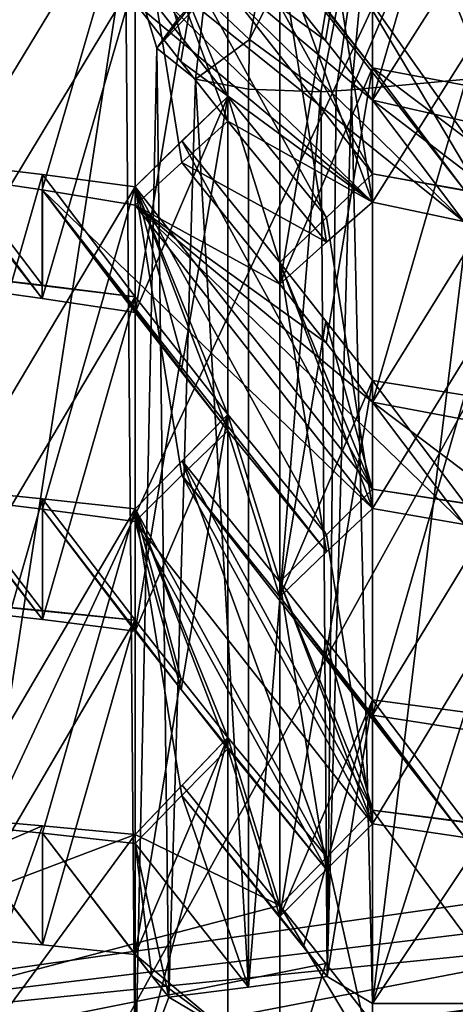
# Model space of a CAD drawing. Header units: millimetres. Extents: x -128 to 128, y 0 to 228.
# Tile 158 of 233: x 1.23 to 1.882, y 199.377 to 200.849. Entities that reach past the tile are written whole.
import ezdxf

# ---------------------------------------------------------------- set-up
doc = ezdxf.new("R2010")
doc.units = ezdxf.units.MM
doc.header["$LTSCALE"] = 65.185185
for name, color, linetype in [('101', 7, 'CONTINUOUS'), ('106', 7, 'CONTINUOUS'), ('109', 7, 'CONTINUOUS'), ('1096', 7, 'CONTINUOUS'), ('1100', 7, 'CONTINUOUS'), ('1102', 7, 'CONTINUOUS'), ('1109', 7, 'CONTINUOUS'), ('111', 7, 'CONTINUOUS'), ('1113', 7, 'CONTINUOUS'), ('1115', 7, 'CONTINUOUS'), ('1116', 7, 'CONTINUOUS'), ('1120', 7, 'CONTINUOUS'), ('1121', 7, 'CONTINUOUS'), ('1122', 7, 'CONTINUOUS'), ('1124', 7, 'CONTINUOUS'), ('1127', 7, 'CONTINUOUS'), ('1130', 7, 'CONTINUOUS'), ('1134', 7, 'CONTINUOUS'), ('1138', 7, 'CONTINUOUS'), ('1139', 7, 'CONTINUOUS'), ('1140', 7, 'CONTINUOUS'), ('1142', 7, 'CONTINUOUS'), ('1145', 7, 'CONTINUOUS'), ('1149', 7, 'CONTINUOUS'), ('1153', 7, 'CONTINUOUS'), ('1154', 7, 'CONTINUOUS'), ('1156', 7, 'CONTINUOUS'), ('1157', 7, 'CONTINUOUS'), ('1158', 7, 'CONTINUOUS'), ('1159', 7, 'CONTINUOUS'), ('1161', 7, 'CONTINUOUS'), ('1170', 7, 'CONTINUOUS'), ('1176', 7, 'CONTINUOUS'), ('1178', 7, 'CONTINUOUS'), ('1181', 7, 'CONTINUOUS'), ('1182', 7, 'CONTINUOUS'), ('121', 7, 'CONTINUOUS'), ('163', 7, 'CONTINUOUS'), ('164', 7, 'CONTINUOUS'), ('165', 7, 'CONTINUOUS'), ('166', 7, 'CONTINUOUS'), ('171', 7, 'CONTINUOUS'), ('184', 7, 'CONTINUOUS'), ('223', 7, 'CONTINUOUS'), ('226', 7, 'CONTINUOUS'), ('2282', 7, 'CONTINUOUS'), ('258', 7, 'CONTINUOUS'), ('269', 7, 'CONTINUOUS'), ('278', 7, 'CONTINUOUS'), ('608', 7, 'CONTINUOUS'), ('610', 7, 'CONTINUOUS'), ('611', 7, 'CONTINUOUS'), ('612', 7, 'CONTINUOUS'), ('98', 7, 'CONTINUOUS')]:
    doc.layers.add(name, color=color, linetype=linetype)

msp = doc.modelspace()

# ---------------------------------------------------------------- linework, layer by layer
at = {"layer": '101', "linetype": 'CONTINUOUS'}
for points in [[(0, 197.1104, 9.2127), (0, 199.75, 10.5144), (3.75, 205.1269, 13.3861), (0, 197.1104, 9.2127)], [(3.75, 197.4949, 8.2844), (0, 197.1104, 9.2127), (3.75, 205.1269, 13.3861), (3.75, 197.4949, 8.2844)], [(0, 199.75, 10.5144), (0, 204.4161, 14.0963), (3.75, 205.1269, 13.3861), (0, 199.75, 10.5144)], [(0, 188.5, -7.5), (4.4084, 188.5, -6.0676), (0, 202.8506, -4.6455), (0, 188.5, -7.5)], [(0, 202.8506, -4.6455), (4.4084, 188.5, -6.0676), (3.75, 202.4661, -3.7172), (0, 202.8506, -4.6455)]]:
    msp.add_3dface(points, dxfattribs=at)
at = {"layer": '106', "linetype": 'CONTINUOUS'}
for points in [[(0, 202.9049, 118.3554), (4.5, 203.7319, 119.2328), (0, 195.6824, 122.8082), (0, 202.9049, 118.3554)], [(0, 195.6824, 122.8082), (4.5, 203.7319, 119.2328), (5.2901, 196.2703, 124.4234), (0, 195.6824, 122.8082)]]:
    msp.add_3dface(points, dxfattribs=at)
at = {"layer": '109', "linetype": 'CONTINUOUS'}
for points in [[(0, 205.0827, 118.2821), (2.8371, 199.596, 123.2865), (3.75, 205.8232, 118.9612), (0, 205.0827, 118.2821)], [(0, 205.0827, 118.2821), (0, 199.253, 122.8388), (2.8371, 199.596, 123.2865), (0, 205.0827, 118.2821)]]:
    msp.add_3dface(points, dxfattribs=at)
at = {"layer": '1096', "color": 9, "linetype": 'CONTINUOUS'}
for points in [[(2.0352, 199.2927, 126.2777), (1.758, 199.2927, 126.2777), (1.758, 199.6674, 126.1413), (2.0352, 199.2927, 126.2777)], [(2.0352, 199.2927, 126.2777), (1.758, 199.6674, 126.1413), (2.0352, 199.6307, 126.1547), (2.0352, 199.2927, 126.2777)], [(1.758, 199.6674, 126.1413), (1.8964, 199.6496, 126.1477), (2.0352, 199.6307, 126.1547), (1.758, 199.6674, 126.1413)]]:
    msp.add_3dface(points, dxfattribs=at)
at = {"layer": '1100', "color": 9, "linetype": 'CONTINUOUS'}
for points in [[(1.758, 199.6674, 126.1413), (1.758, 199.2927, 126.2777), (1.6894, 199.597, 126.0404), (1.758, 199.6674, 126.1413)], [(1.758, 199.2927, 126.2777), (1.6195, 199.5245, 125.9379), (1.6894, 199.597, 126.0404), (1.758, 199.2927, 126.2777)], [(1.758, 199.2927, 126.2777), (1.6195, 199.2106, 126.0521), (1.6195, 199.5245, 125.9379), (1.758, 199.2927, 126.2777)]]:
    msp.add_3dface(points, dxfattribs=at)
at = {"layer": '1102', "color": 9, "linetype": 'CONTINUOUS'}
for points in [[(1.6195, 199.2106, 126.0521), (1.6879, 199.438, 125.8432), (1.6195, 199.5245, 125.9379), (1.6195, 199.2106, 126.0521)], [(1.6195, 199.2106, 126.0521), (1.758, 199.3493, 125.7462), (1.6879, 199.438, 125.8432), (1.6195, 199.2106, 126.0521)]]:
    msp.add_3dface(points, dxfattribs=at)
at = {"layer": '1109', "color": 9, "linetype": 'CONTINUOUS'}
for points in [[(1.403, 199.9512, 126.4264), (1.4714, 199.8647, 126.3318), (1.403, 199.4512, 126.6084), (1.403, 199.9512, 126.4264)], [(1.5415, 199.776, 126.2348), (1.403, 199.4512, 126.6084), (1.4714, 199.8647, 126.3318), (1.5415, 199.776, 126.2348)], [(1.5415, 199.776, 126.2348), (1.5415, 199.3354, 126.3951), (1.403, 199.4512, 126.6084), (1.5415, 199.776, 126.2348)], [(1.5415, 199.3354, 126.3951), (1.4279, 199.4196, 126.5739), (1.403, 199.4512, 126.6084), (1.5415, 199.3354, 126.3951)], [(1.5415, 199.3354, 126.3951), (1.4531, 199.3878, 126.539), (1.4279, 199.4196, 126.5739), (1.5415, 199.3354, 126.3951)]]:
    msp.add_3dface(points, dxfattribs=at)
at = {"layer": '111', "linetype": 'CONTINUOUS'}
for points in [[(5.2901, 201.2509, 138.1075), (0, 201.8388, 139.7227), (5.2898, 190.9904, 141.8422), (5.2901, 201.2509, 138.1075)], [(0, 201.8388, 139.7227), (0, 191.5782, 143.4572), (5.2898, 190.9904, 141.8422), (0, 201.8388, 139.7227)]]:
    msp.add_3dface(points, dxfattribs=at)
at = {"layer": '1113', "color": 9, "linetype": 'CONTINUOUS'}
for points in [[(1.403, 199.9512, 126.4264), (1.1258, 199.9788, 126.4163), (1.2644, 199.9657, 126.4211), (1.403, 199.9512, 126.4264)], [(1.1258, 199.9788, 126.4163), (1.403, 199.9512, 126.4264), (1.1258, 199.4788, 126.5983), (1.1258, 199.9788, 126.4163)], [(1.403, 199.9512, 126.4264), (1.2644, 199.4657, 126.6031), (1.1258, 199.4788, 126.5983), (1.403, 199.9512, 126.4264)], [(1.403, 199.9512, 126.4264), (1.403, 199.4512, 126.6084), (1.2644, 199.4657, 126.6031), (1.403, 199.9512, 126.4264)]]:
    msp.add_3dface(points, dxfattribs=at)
at = {"layer": '1115', "color": 9, "linetype": 'CONTINUOUS'}
for points in [[(1.758, 200.1468, 126.7436), (1.8962, 200.1262, 126.7511), (2.0352, 200.1043, 126.7591), (1.758, 200.1468, 126.7436)], [(1.758, 200.1468, 126.7436), (2.0352, 200.1043, 126.7591), (1.758, 199.6468, 126.9256), (1.758, 200.1468, 126.7436)], [(2.0352, 200.1043, 126.7591), (1.8962, 199.6262, 126.9331), (1.758, 199.6468, 126.9256), (2.0352, 200.1043, 126.7591)]]:
    msp.add_3dface(points, dxfattribs=at)
at = {"layer": '1116', "color": 9, "linetype": 'CONTINUOUS'}
for points in [[(1.1258, 199.2533, 126.1696), (1.2644, 199.6438, 126.0275), (1.1258, 199.6557, 126.0232), (1.1258, 199.2533, 126.1696)], [(1.1258, 199.2533, 126.1696), (1.403, 199.6307, 126.0323), (1.2644, 199.6438, 126.0275), (1.1258, 199.2533, 126.1696)], [(1.1258, 199.2533, 126.1696), (1.403, 199.2533, 126.1696), (1.403, 199.6307, 126.0323), (1.1258, 199.2533, 126.1696)]]:
    msp.add_3dface(points, dxfattribs=at)
at = {"layer": '1120', "color": 9, "linetype": 'CONTINUOUS'}
for points in [[(1.6893, 200.0786, 126.6418), (1.758, 200.1468, 126.7436), (1.758, 199.6468, 126.9256), (1.6893, 200.0786, 126.6418)], [(1.6195, 200.0083, 126.5387), (1.6893, 200.0786, 126.6418), (1.758, 199.6468, 126.9256), (1.6195, 200.0083, 126.5387)], [(1.6195, 200.0083, 126.5387), (1.758, 199.6468, 126.9256), (1.6893, 199.5786, 126.8238), (1.6195, 200.0083, 126.5387)], [(1.6195, 200.0083, 126.5387), (1.6893, 199.5786, 126.8238), (1.6195, 199.5083, 126.7206), (1.6195, 200.0083, 126.5387)]]:
    msp.add_3dface(points, dxfattribs=at)
at = {"layer": '1121', "color": 9, "linetype": 'CONTINUOUS'}
for points in [[(1.688, 199.9212, 126.444), (1.6195, 200.0083, 126.5387), (1.6195, 199.5083, 126.7206), (1.688, 199.9212, 126.444)], [(1.758, 199.8323, 126.3473), (1.688, 199.9212, 126.444), (1.6195, 199.5083, 126.7206), (1.758, 199.8323, 126.3473)], [(1.758, 199.8323, 126.3473), (1.6195, 199.5083, 126.7206), (1.6547, 199.4635, 126.672), (1.758, 199.8323, 126.3473)], [(1.6903, 199.4183, 126.6228), (1.758, 199.8323, 126.3473), (1.6547, 199.4635, 126.672), (1.6903, 199.4183, 126.6228)], [(1.6903, 199.4183, 126.6228), (1.758, 199.3782, 126.5126), (1.758, 199.8323, 126.3473), (1.6903, 199.4183, 126.6228)]]:
    msp.add_3dface(points, dxfattribs=at)
at = {"layer": '1122', "color": 9, "linetype": 'CONTINUOUS'}
for points in [[(1.403, 199.2533, 126.1696), (1.5415, 199.3354, 126.3951), (1.5415, 199.776, 126.2348), (1.403, 199.2533, 126.1696)], [(1.403, 199.2533, 126.1696), (1.5415, 199.776, 126.2348), (1.403, 199.6307, 126.0323), (1.403, 199.2533, 126.1696)], [(1.5415, 199.776, 126.2348), (1.473, 199.7045, 126.1345), (1.403, 199.6307, 126.0323), (1.5415, 199.776, 126.2348)]]:
    msp.add_3dface(points, dxfattribs=at)
at = {"layer": '1124', "color": 9, "linetype": 'CONTINUOUS'}
for points in [[(1.758, 199.3782, 126.5126), (1.8964, 199.8136, 126.3541), (1.758, 199.8323, 126.3473), (1.758, 199.3782, 126.5126)], [(1.758, 199.3782, 126.5126), (2.0352, 199.7937, 126.3614), (1.8964, 199.8136, 126.3541), (1.758, 199.3782, 126.5126)], [(1.758, 199.3782, 126.5126), (2.0352, 199.3782, 126.5126), (2.0352, 199.7937, 126.3614), (1.758, 199.3782, 126.5126)]]:
    msp.add_3dface(points, dxfattribs=at)
at = {"layer": '1127', "color": 9, "linetype": 'CONTINUOUS'}
for points in [[(1.403, 200.4348, 127.0273), (1.4715, 200.3477, 126.9326), (1.403, 199.9348, 127.2092), (1.403, 200.4348, 127.0273)], [(1.5415, 200.2587, 126.8359), (1.403, 199.9348, 127.2092), (1.4715, 200.3477, 126.9326), (1.5415, 200.2587, 126.8359)], [(1.5415, 200.2587, 126.8359), (1.4715, 199.8477, 127.1146), (1.403, 199.9348, 127.2092), (1.5415, 200.2587, 126.8359)], [(1.5415, 200.2587, 126.8359), (1.5415, 199.7587, 127.0179), (1.4715, 199.8477, 127.1146), (1.5415, 200.2587, 126.8359)]]:
    msp.add_3dface(points, dxfattribs=at)
at = {"layer": '1130', "color": 9, "linetype": 'CONTINUOUS'}
for points in [[(1.403, 200.4348, 127.0273), (1.1258, 200.4677, 127.0153), (1.2643, 200.452, 127.021), (1.403, 200.4348, 127.0273)], [(1.1258, 200.4677, 127.0153), (1.403, 200.4348, 127.0273), (1.1258, 199.9677, 127.1973), (1.1258, 200.4677, 127.0153)], [(1.1258, 199.9677, 127.1973), (1.403, 200.4348, 127.0273), (1.2643, 199.952, 127.203), (1.1258, 199.9677, 127.1973)], [(1.403, 200.4348, 127.0273), (1.403, 199.9348, 127.2092), (1.2643, 199.952, 127.203), (1.403, 200.4348, 127.0273)]]:
    msp.add_3dface(points, dxfattribs=at)
at = {"layer": '1134', "color": 9, "linetype": 'CONTINUOUS'}
for points in [[(1.5415, 200.2587, 126.8359), (1.473, 200.1893, 126.7348), (1.403, 200.1174, 126.632), (1.5415, 200.2587, 126.8359)], [(1.5415, 200.2587, 126.8359), (1.403, 200.1174, 126.632), (1.5415, 199.7587, 127.0179), (1.5415, 200.2587, 126.8359)], [(1.403, 200.1174, 126.632), (1.403, 199.6174, 126.8139), (1.4729, 199.6892, 126.9168), (1.403, 200.1174, 126.632)], [(1.403, 200.1174, 126.632), (1.4729, 199.6892, 126.9168), (1.5415, 199.7587, 127.0179), (1.403, 200.1174, 126.632)]]:
    msp.add_3dface(points, dxfattribs=at)
at = {"layer": '1138', "color": 9, "linetype": 'CONTINUOUS'}
for points in [[(1.8961, 200.2876, 126.9584), (1.758, 200.3093, 126.9505), (1.758, 199.8093, 127.1325), (1.8961, 200.2876, 126.9584)], [(2.0352, 200.2644, 126.9669), (1.8961, 200.2876, 126.9584), (1.758, 199.8093, 127.1325), (2.0352, 200.2644, 126.9669)], [(2.0352, 200.2644, 126.9669), (1.758, 199.8093, 127.1325), (1.896, 199.7876, 127.1404), (2.0352, 200.2644, 126.9669)]]:
    msp.add_3dface(points, dxfattribs=at)
at = {"layer": '1139', "color": 9, "linetype": 'CONTINUOUS'}
for points in [[(1.758, 200.6182, 127.3489), (1.8956, 200.594, 127.3577), (2.0352, 200.5681, 127.3672), (1.758, 200.6182, 127.3489)], [(1.758, 200.6182, 127.3489), (2.0352, 200.5681, 127.3672), (1.758, 200.1182, 127.5309), (1.758, 200.6182, 127.3489)], [(2.0352, 200.5681, 127.3672), (1.8957, 200.094, 127.5397), (1.758, 200.1182, 127.5309), (2.0352, 200.5681, 127.3672)]]:
    msp.add_3dface(points, dxfattribs=at)
at = {"layer": '1140', "color": 9, "linetype": 'CONTINUOUS'}
for points in [[(1.6892, 200.5532, 127.2457), (1.758, 200.6182, 127.3489), (1.758, 200.1182, 127.5309), (1.6892, 200.5532, 127.2457)], [(1.6195, 200.486, 127.1416), (1.6892, 200.5532, 127.2457), (1.758, 200.1182, 127.5309), (1.6195, 200.486, 127.1416)], [(1.6195, 199.986, 127.3236), (1.6195, 200.486, 127.1416), (1.6892, 200.0532, 127.4277), (1.6195, 199.986, 127.3236)], [(1.6195, 200.486, 127.1416), (1.758, 200.1182, 127.5309), (1.6892, 200.0532, 127.4277), (1.6195, 200.486, 127.1416)]]:
    msp.add_3dface(points, dxfattribs=at)
at = {"layer": '1142', "color": 9, "linetype": 'CONTINUOUS'}
for points in [[(1.2644, 200.1328, 126.6264), (1.1258, 200.1467, 126.6213), (1.1258, 199.6467, 126.8033), (1.2644, 200.1328, 126.6264)], [(1.403, 200.1174, 126.632), (1.2644, 200.1328, 126.6264), (1.1258, 199.6467, 126.8033), (1.403, 200.1174, 126.632)], [(1.403, 200.1174, 126.632), (1.1258, 199.6467, 126.8033), (1.2644, 199.6328, 126.8084), (1.403, 200.1174, 126.632)], [(1.403, 200.1174, 126.632), (1.2644, 199.6328, 126.8084), (1.403, 199.6174, 126.8139), (1.403, 200.1174, 126.632)]]:
    msp.add_3dface(points, dxfattribs=at)
at = {"layer": '1145', "color": 9, "linetype": 'CONTINUOUS'}
for points in [[(1.6883, 200.3983, 127.0467), (1.6195, 200.486, 127.1416), (1.6195, 199.986, 127.3236), (1.6883, 200.3983, 127.0467)], [(1.758, 200.3093, 126.9505), (1.6883, 200.3983, 127.0467), (1.6195, 199.986, 127.3236), (1.758, 200.3093, 126.9505)], [(1.758, 200.3093, 126.9505), (1.6195, 199.986, 127.3236), (1.6883, 199.8982, 127.2287), (1.758, 200.3093, 126.9505)], [(1.758, 200.3093, 126.9505), (1.6883, 199.8982, 127.2287), (1.758, 199.8093, 127.1325), (1.758, 200.3093, 126.9505)]]:
    msp.add_3dface(points, dxfattribs=at)
at = {"layer": '1149', "color": 9, "linetype": 'CONTINUOUS'}
for points in [[(1.403, 200.911, 127.6308), (1.4719, 200.823, 127.5358), (1.403, 200.411, 127.8128), (1.403, 200.911, 127.6308)], [(1.5415, 200.7342, 127.4397), (1.403, 200.411, 127.8128), (1.4719, 200.823, 127.5358), (1.5415, 200.7342, 127.4397)], [(1.5415, 200.7342, 127.4397), (1.4719, 200.323, 127.7178), (1.403, 200.411, 127.8128), (1.5415, 200.7342, 127.4397)], [(1.5415, 200.7342, 127.4397), (1.5415, 200.2342, 127.6217), (1.4719, 200.323, 127.7178), (1.5415, 200.7342, 127.4397)]]:
    msp.add_3dface(points, dxfattribs=at)
at = {"layer": '1153', "color": 9, "linetype": 'CONTINUOUS'}
for points in [[(1.2642, 200.6173, 127.2268), (1.1258, 200.6341, 127.2208), (1.1258, 200.1341, 127.4027), (1.2642, 200.6173, 127.2268)], [(1.403, 200.5989, 127.2336), (1.2642, 200.6173, 127.2268), (1.1258, 200.1341, 127.4027), (1.403, 200.5989, 127.2336)], [(1.403, 200.5989, 127.2336), (1.1258, 200.1341, 127.4027), (1.2642, 200.1173, 127.4088), (1.403, 200.5989, 127.2336)], [(1.403, 200.5989, 127.2336), (1.2642, 200.1173, 127.4088), (1.403, 200.0989, 127.4155), (1.403, 200.5989, 127.2336)]]:
    msp.add_3dface(points, dxfattribs=at)
at = {"layer": '1154', "color": 9, "linetype": 'CONTINUOUS'}
for points in [[(1.1258, 200.9514, 127.6161), (1.403, 200.911, 127.6308), (1.1258, 200.4514, 127.7981), (1.1258, 200.9514, 127.6161)], [(1.1258, 200.4514, 127.7981), (1.403, 200.911, 127.6308), (1.2639, 200.4321, 127.8051), (1.1258, 200.4514, 127.7981)], [(1.403, 200.911, 127.6308), (1.403, 200.411, 127.8128), (1.2639, 200.4321, 127.8051), (1.403, 200.911, 127.6308)]]:
    msp.add_3dface(points, dxfattribs=at)
at = {"layer": '1156', "color": 9, "linetype": 'CONTINUOUS'}
for points in [[(1.689, 201.0161, 127.8537), (1.758, 201.0762, 127.9591), (1.758, 200.5762, 128.141), (1.689, 201.0161, 127.8537)], [(1.6195, 200.9537, 127.7482), (1.689, 201.0161, 127.8537), (1.758, 200.5762, 128.141), (1.6195, 200.9537, 127.7482)], [(1.6195, 200.4537, 127.9302), (1.6195, 200.9537, 127.7482), (1.689, 200.5161, 128.0357), (1.6195, 200.4537, 127.9302)], [(1.6195, 200.9537, 127.7482), (1.758, 200.5762, 128.141), (1.689, 200.5161, 128.0357), (1.6195, 200.9537, 127.7482)]]:
    msp.add_3dface(points, dxfattribs=at)
at = {"layer": '1157', "color": 9, "linetype": 'CONTINUOUS'}
for points in [[(1.5415, 200.7342, 127.4397), (1.4729, 200.6678, 127.3373), (1.403, 200.5989, 127.2336), (1.5415, 200.7342, 127.4397)], [(1.5415, 200.7342, 127.4397), (1.403, 200.5989, 127.2336), (1.5415, 200.2342, 127.6217), (1.5415, 200.7342, 127.4397)], [(1.403, 200.5989, 127.2336), (1.403, 200.0989, 127.4155), (1.4728, 200.1678, 127.5193), (1.403, 200.5989, 127.2336)], [(1.403, 200.5989, 127.2336), (1.4728, 200.1678, 127.5193), (1.5415, 200.2342, 127.6217), (1.403, 200.5989, 127.2336)]]:
    msp.add_3dface(points, dxfattribs=at)
at = {"layer": '1158', "color": 9, "linetype": 'CONTINUOUS'}
for points in [[(1.6884, 200.8658, 127.6532), (1.6195, 200.9537, 127.7482), (1.6195, 200.4537, 127.9302), (1.6884, 200.8658, 127.6532)], [(1.758, 200.7769, 127.5572), (1.6884, 200.8658, 127.6532), (1.6195, 200.4537, 127.9302), (1.758, 200.7769, 127.5572)], [(1.758, 200.7769, 127.5572), (1.6195, 200.4537, 127.9302), (1.6884, 200.3658, 127.8352), (1.758, 200.7769, 127.5572)], [(1.758, 200.7769, 127.5572), (1.6884, 200.3658, 127.8352), (1.758, 200.2769, 127.7392), (1.758, 200.7769, 127.5572)]]:
    msp.add_3dface(points, dxfattribs=at)
at = {"layer": '1159', "color": 9, "linetype": 'CONTINUOUS'}
for points in [[(1.8954, 200.7512, 127.5665), (1.758, 200.7769, 127.5572), (1.758, 200.2769, 127.7392), (1.8954, 200.7512, 127.5665)], [(2.0352, 200.7237, 127.5765), (1.8954, 200.7512, 127.5665), (1.758, 200.2769, 127.7392), (2.0352, 200.7237, 127.5765)], [(2.0352, 200.7237, 127.5765), (1.758, 200.2769, 127.7392), (1.8954, 200.2512, 127.7485), (2.0352, 200.7237, 127.5765)]]:
    msp.add_3dface(points, dxfattribs=at)
at = {"layer": '1161', "color": 9, "linetype": 'CONTINUOUS'}
for points in [[(1.758, 201.0762, 127.9591), (2.0352, 201.0162, 127.9809), (1.758, 200.5762, 128.141), (1.758, 201.0762, 127.9591)], [(2.0352, 201.0162, 127.9809), (1.8946, 200.5473, 128.1516), (1.758, 200.5762, 128.141), (2.0352, 201.0162, 127.9809)]]:
    msp.add_3dface(points, dxfattribs=at)
at = {"layer": '1170', "color": 9, "linetype": 'CONTINUOUS'}
for points in [[(1.5415, 201.1972, 128.0481), (1.4714, 200.7865, 128.3268), (1.403, 200.8736, 128.4212), (1.5415, 201.1972, 128.0481)], [(1.5415, 201.1972, 128.0481), (1.5415, 200.6972, 128.23), (1.4714, 200.7865, 128.3268), (1.5415, 201.1972, 128.0481)]]:
    msp.add_3dface(points, dxfattribs=at)
at = {"layer": '1176', "color": 9, "linetype": 'CONTINUOUS'}
for points in [[(1.2637, 201.0943, 127.8301), (1.1258, 201.1151, 127.8225), (1.1258, 200.6151, 128.0045), (1.2637, 201.0943, 127.8301)], [(1.403, 201.0714, 127.8384), (1.2637, 201.0943, 127.8301), (1.1258, 200.6151, 128.0045), (1.403, 201.0714, 127.8384)], [(1.403, 201.0714, 127.8384), (1.1258, 200.6151, 128.0045), (1.2636, 200.5943, 128.0121), (1.403, 201.0714, 127.8384)], [(1.403, 201.0714, 127.8384), (1.2636, 200.5943, 128.0121), (1.403, 200.5714, 128.0204), (1.403, 201.0714, 127.8384)]]:
    msp.add_3dface(points, dxfattribs=at)
at = {"layer": '1178', "color": 9, "linetype": 'CONTINUOUS'}
for points in [[(1.5415, 201.1972, 128.0481), (1.403, 201.0714, 127.8384), (1.5415, 200.6972, 128.23), (1.5415, 201.1972, 128.0481)], [(1.403, 201.0714, 127.8384), (1.403, 200.5714, 128.0204), (1.4726, 200.6356, 128.1254), (1.403, 201.0714, 127.8384)], [(1.403, 201.0714, 127.8384), (1.4726, 200.6356, 128.1254), (1.5415, 200.6972, 128.23), (1.403, 201.0714, 127.8384)]]:
    msp.add_3dface(points, dxfattribs=at)
at = {"layer": '1181', "color": 9, "linetype": 'CONTINUOUS'}
for points in [[(1.758, 201.2284, 128.1697), (1.6195, 200.9035, 128.5434), (1.6874, 200.8177, 128.4494), (1.758, 201.2284, 128.1697)], [(1.758, 201.2284, 128.1697), (1.6874, 200.8177, 128.4494), (1.758, 200.7284, 128.3517), (1.758, 201.2284, 128.1697)]]:
    msp.add_3dface(points, dxfattribs=at)
at = {"layer": '1182', "color": 9, "linetype": 'CONTINUOUS'}
for points in [[(1.894, 201.1976, 128.1809), (1.758, 201.2284, 128.1697), (1.758, 200.7284, 128.3517), (1.894, 201.1976, 128.1809)], [(2.0352, 201.1643, 128.193), (1.894, 201.1976, 128.1809), (1.758, 200.7284, 128.3517), (2.0352, 201.1643, 128.193)], [(2.0352, 201.1643, 128.193), (1.758, 200.7284, 128.3517), (1.8939, 200.6976, 128.3629), (2.0352, 201.1643, 128.193)]]:
    msp.add_3dface(points, dxfattribs=at)
at = {"layer": '121', "linetype": 'CONTINUOUS'}
for points in [[(0, 205.246, 137.1523), (4.3895, 204.7799, 135.8716), (0, 196.8411, 140.2115), (0, 205.246, 137.1523)], [(0, 196.8411, 140.2115), (4.3895, 204.7799, 135.8716), (4.5553, 196.3349, 138.8206), (0, 196.8411, 140.2115)], [(2.8371, 199.596, 123.2865), (0, 199.253, 122.8388), (4.5553, 192.046, 127.0371), (2.8371, 199.596, 123.2865)]]:
    msp.add_3dface(points, dxfattribs=at)
at = {"layer": '163', "color": 9, "linetype": 'CONTINUOUS'}
for points in [[(1.5018, 200.8897, 130.3952), (1.507, 200.8823, 130.3721), (1.4354, 200.8061, 130.4357), (1.5018, 200.8897, 130.3952)], [(1.467, 200.8505, 130.4275), (1.5018, 200.8897, 130.3952), (1.4354, 200.8061, 130.4357), (1.467, 200.8505, 130.4275)], [(1.4354, 200.8061, 130.4357), (1.507, 200.8823, 130.3721), (1.4932, 200.76, 130.309), (1.4354, 200.8061, 130.4357)], [(1.507, 200.8823, 130.3721), (1.5741, 200.8192, 130.2757), (1.4932, 200.76, 130.309), (1.507, 200.8823, 130.3721)], [(1.4932, 200.76, 130.309), (1.5741, 200.8192, 130.2757), (1.5726, 200.7449, 130.2678), (1.4932, 200.76, 130.309)], [(1.5741, 200.8192, 130.2757), (1.6804, 200.7412, 130.2575), (1.5726, 200.7449, 130.2678), (1.5741, 200.8192, 130.2757)]]:
    msp.add_3dface(points, dxfattribs=at)
at = {"layer": '164', "color": 9, "linetype": 'CONTINUOUS'}
for points in [[(2.1127, 201.0407, 130.3418), (1.9264, 200.7623, 130.3156), (1.8331, 200.9972, 130.269), (2.1127, 201.0407, 130.3418)], [(1.9264, 200.7623, 130.3156), (1.7263, 200.744, 130.2652), (1.8331, 200.9972, 130.269), (1.9264, 200.7623, 130.3156)]]:
    msp.add_3dface(points, dxfattribs=at)
at = {"layer": '165', "color": 9, "linetype": 'CONTINUOUS'}
for points in [[(1.6804, 200.7412, 130.2575), (1.5741, 200.8192, 130.2757), (1.7697, 201.203, 130.3627), (1.6804, 200.7412, 130.2575)], [(1.7697, 201.203, 130.3627), (1.5741, 200.8192, 130.2757), (1.6247, 201.0857, 130.4231), (1.7697, 201.203, 130.3627)], [(1.6804, 200.7412, 130.2575), (1.7697, 201.203, 130.3627), (1.7034, 200.7423, 130.2604), (1.6804, 200.7412, 130.2575)], [(1.7697, 201.203, 130.3627), (1.7263, 200.744, 130.2652), (1.7034, 200.7423, 130.2604), (1.7697, 201.203, 130.3627)], [(1.8331, 200.9972, 130.269), (1.7263, 200.744, 130.2652), (1.7697, 201.203, 130.3627), (1.8331, 200.9972, 130.269)], [(1.5741, 200.8192, 130.2757), (1.507, 200.8823, 130.3721), (1.6247, 201.0857, 130.4231), (1.5741, 200.8192, 130.2757)]]:
    msp.add_3dface(points, dxfattribs=at)
at = {"layer": '166', "color": 9, "linetype": 'CONTINUOUS'}
msp.add_3dface([(1.9264, 200.7623, 130.3156), (2.2605, 201.581, 130.8835), (1.8716, 201.005, 130.9822), (1.9264, 200.7623, 130.3156)], dxfattribs=at)
at = {"layer": '171', "color": 9, "linetype": 'CONTINUOUS'}
msp.add_3dface([(1.467, 200.8505, 130.4275), (1.4354, 200.8061, 130.4357), (1.3886, 200.9607, 130.8606), (1.467, 200.8505, 130.4275)], dxfattribs=at)
at = {"layer": '184', "color": 9, "linetype": 'CONTINUOUS'}
for points in [[(1.9264, 200.7623, 130.3156), (1.8716, 201.005, 130.9822), (2.0352, 202.2888, 134.5094), (1.9264, 200.7623, 130.3156)], [(1.2031, 201.1026, 131.2506), (1.3886, 200.9607, 130.8606), (1.1258, 199.2533, 126.1696), (1.2031, 201.1026, 131.2506)], [(1.1258, 199.2533, 126.1696), (1.3886, 200.9607, 130.8606), (1.403, 199.2533, 126.1696), (1.1258, 199.2533, 126.1696)], [(1.3886, 200.9607, 130.8606), (1.4354, 200.8061, 130.4357), (1.403, 199.2533, 126.1696), (1.3886, 200.9607, 130.8606)], [(1.403, 199.2533, 126.1696), (1.4354, 200.8061, 130.4357), (1.4531, 199.3878, 126.539), (1.403, 199.2533, 126.1696)], [(1.4354, 200.8061, 130.4357), (1.4932, 200.76, 130.309), (1.4531, 199.3878, 126.539), (1.4354, 200.8061, 130.4357)], [(1.4531, 199.3878, 126.539), (1.4932, 200.76, 130.309), (1.5724, 199.4025, 126.5793), (1.4531, 199.3878, 126.539)], [(1.4932, 200.76, 130.309), (1.5726, 200.7449, 130.2678), (1.5724, 199.4025, 126.5793), (1.4932, 200.76, 130.309)], [(1.7263, 200.744, 130.2652), (1.9264, 200.7623, 130.3156), (1.758, 199.3782, 126.5126), (1.7263, 200.744, 130.2652)], [(1.758, 199.3782, 126.5126), (1.9264, 200.7623, 130.3156), (2.0352, 199.3782, 126.5126), (1.758, 199.3782, 126.5126)], [(1.5726, 200.7449, 130.2678), (1.6804, 200.7412, 130.2575), (1.5724, 199.4025, 126.5793), (1.5726, 200.7449, 130.2678)], [(1.5724, 199.4025, 126.5793), (1.6804, 200.7412, 130.2575), (1.6903, 199.4183, 126.6228), (1.5724, 199.4025, 126.5793)], [(1.6804, 200.7412, 130.2575), (1.7034, 200.7423, 130.2604), (1.6903, 199.4183, 126.6228), (1.6804, 200.7412, 130.2575)], [(1.7034, 200.7423, 130.2604), (1.7263, 200.744, 130.2652), (1.6903, 199.4183, 126.6228), (1.7034, 200.7423, 130.2604)], [(1.6903, 199.4183, 126.6228), (1.7263, 200.744, 130.2652), (1.758, 199.3782, 126.5126), (1.6903, 199.4183, 126.6228)], [(1.5415, 199.3354, 126.3951), (1.403, 199.2533, 126.1696), (1.4531, 199.3878, 126.539), (1.5415, 199.3354, 126.3951)]]:
    msp.add_3dface(points, dxfattribs=at)
at = {"layer": '223', "color": 9, "linetype": 'CONTINUOUS'}
for points in [[(1.4726, 201.1356, 127.9435), (1.758, 200.6182, 127.3489), (1.403, 201.0714, 127.8384), (1.4726, 201.1356, 127.9435)], [(1.8956, 200.594, 127.3577), (1.758, 200.6182, 127.3489), (1.4726, 201.1356, 127.9435), (1.8956, 200.594, 127.3577)], [(1.758, 200.7769, 127.5572), (1.8956, 200.594, 127.3577), (1.4726, 201.1356, 127.9435), (1.758, 200.7769, 127.5572)], [(1.6884, 200.8658, 127.6532), (1.758, 200.7769, 127.5572), (1.4726, 201.1356, 127.9435), (1.6884, 200.8658, 127.6532)], [(1.758, 200.6182, 127.3489), (1.6892, 200.5532, 127.2457), (1.403, 201.0714, 127.8384), (1.758, 200.6182, 127.3489)], [(1.403, 201.0714, 127.8384), (1.6892, 200.5532, 127.2457), (1.5415, 200.7342, 127.4397), (1.403, 201.0714, 127.8384)], [(1.403, 200.911, 127.6308), (1.403, 201.0714, 127.8384), (1.4719, 200.823, 127.5358), (1.403, 200.911, 127.6308)], [(1.4719, 200.823, 127.5358), (1.403, 201.0714, 127.8384), (1.5415, 200.7342, 127.4397), (1.4719, 200.823, 127.5358)], [(2.0352, 200.5681, 127.3672), (1.8956, 200.594, 127.3577), (1.758, 200.7769, 127.5572), (2.0352, 200.5681, 127.3672)], [(1.8954, 200.7512, 127.5665), (2.0352, 200.5681, 127.3672), (1.758, 200.7769, 127.5572), (1.8954, 200.7512, 127.5665)], [(1.5415, 200.7342, 127.4397), (1.6195, 200.486, 127.1416), (1.4729, 200.6678, 127.3373), (1.5415, 200.7342, 127.4397)], [(1.6892, 200.5532, 127.2457), (1.6195, 200.486, 127.1416), (1.5415, 200.7342, 127.4397), (1.6892, 200.5532, 127.2457)], [(1.4729, 200.6678, 127.3373), (1.758, 200.1468, 126.7436), (1.403, 200.5989, 127.2336), (1.4729, 200.6678, 127.3373)], [(1.6195, 200.486, 127.1416), (1.758, 200.1468, 126.7436), (1.4729, 200.6678, 127.3373), (1.6195, 200.486, 127.1416)], [(1.1258, 200.6341, 127.2208), (1.2642, 200.6173, 127.2268), (1.2643, 200.452, 127.021), (1.1258, 200.6341, 127.2208)], [(1.1258, 200.4677, 127.0153), (1.1258, 200.6341, 127.2208), (1.2643, 200.452, 127.021), (1.1258, 200.4677, 127.0153)], [(1.2642, 200.6173, 127.2268), (1.403, 200.5989, 127.2336), (1.403, 200.4348, 127.0273), (1.2642, 200.6173, 127.2268)], [(1.2642, 200.6173, 127.2268), (1.403, 200.4348, 127.0273), (1.2643, 200.452, 127.021), (1.2642, 200.6173, 127.2268)], [(1.758, 200.1468, 126.7436), (1.6893, 200.0786, 126.6418), (1.403, 200.5989, 127.2336), (1.758, 200.1468, 126.7436)], [(1.403, 200.5989, 127.2336), (1.6893, 200.0786, 126.6418), (1.5415, 200.2587, 126.8359), (1.403, 200.5989, 127.2336)], [(1.403, 200.4348, 127.0273), (1.403, 200.5989, 127.2336), (1.4715, 200.3477, 126.9326), (1.403, 200.4348, 127.0273)], [(1.4715, 200.3477, 126.9326), (1.403, 200.5989, 127.2336), (1.5415, 200.2587, 126.8359), (1.4715, 200.3477, 126.9326)], [(1.6883, 200.3983, 127.0467), (1.758, 200.1468, 126.7436), (1.6195, 200.486, 127.1416), (1.6883, 200.3983, 127.0467)], [(1.758, 200.3093, 126.9505), (1.758, 200.1468, 126.7436), (1.6883, 200.3983, 127.0467), (1.758, 200.3093, 126.9505)], [(1.8962, 200.1262, 126.7511), (1.758, 200.1468, 126.7436), (1.758, 200.3093, 126.9505), (1.8962, 200.1262, 126.7511)], [(1.8961, 200.2876, 126.9584), (1.8962, 200.1262, 126.7511), (1.758, 200.3093, 126.9505), (1.8961, 200.2876, 126.9584)], [(1.5415, 200.2587, 126.8359), (1.6195, 200.0083, 126.5387), (1.473, 200.1893, 126.7348), (1.5415, 200.2587, 126.8359)], [(1.6893, 200.0786, 126.6418), (1.6195, 200.0083, 126.5387), (1.5415, 200.2587, 126.8359), (1.6893, 200.0786, 126.6418)], [(1.473, 200.1893, 126.7348), (1.6894, 199.597, 126.0404), (1.403, 200.1174, 126.632), (1.473, 200.1893, 126.7348)], [(1.758, 199.6674, 126.1413), (1.6894, 199.597, 126.0404), (1.473, 200.1893, 126.7348), (1.758, 199.6674, 126.1413)], [(1.6195, 200.0083, 126.5387), (1.758, 199.6674, 126.1413), (1.473, 200.1893, 126.7348), (1.6195, 200.0083, 126.5387)], [(1.1258, 200.1467, 126.6213), (1.2644, 200.1328, 126.6264), (1.2644, 199.9657, 126.4211), (1.1258, 200.1467, 126.6213)], [(1.1258, 199.9788, 126.4163), (1.1258, 200.1467, 126.6213), (1.2644, 199.9657, 126.4211), (1.1258, 199.9788, 126.4163)], [(1.2644, 200.1328, 126.6264), (1.403, 200.1174, 126.632), (1.403, 199.9512, 126.4264), (1.2644, 200.1328, 126.6264)], [(1.2644, 200.1328, 126.6264), (1.403, 199.9512, 126.4264), (1.2644, 199.9657, 126.4211), (1.2644, 200.1328, 126.6264)], [(1.403, 200.1174, 126.632), (1.6894, 199.597, 126.0404), (1.5415, 199.776, 126.2348), (1.403, 200.1174, 126.632)], [(1.403, 199.9512, 126.4264), (1.403, 200.1174, 126.632), (1.4714, 199.8647, 126.3318), (1.403, 199.9512, 126.4264)], [(1.4714, 199.8647, 126.3318), (1.403, 200.1174, 126.632), (1.5415, 199.776, 126.2348), (1.4714, 199.8647, 126.3318)], [(1.688, 199.9212, 126.444), (1.758, 199.6674, 126.1413), (1.6195, 200.0083, 126.5387), (1.688, 199.9212, 126.444)], [(1.758, 199.8323, 126.3473), (1.758, 199.6674, 126.1413), (1.688, 199.9212, 126.444), (1.758, 199.8323, 126.3473)], [(1.8964, 199.6496, 126.1477), (1.758, 199.6674, 126.1413), (1.758, 199.8323, 126.3473), (1.8964, 199.6496, 126.1477)], [(1.8964, 199.8136, 126.3541), (1.8964, 199.6496, 126.1477), (1.758, 199.8323, 126.3473), (1.8964, 199.8136, 126.3541)], [(1.5415, 199.776, 126.2348), (1.6195, 199.5245, 125.9379), (1.473, 199.7045, 126.1345), (1.5415, 199.776, 126.2348)], [(1.6894, 199.597, 126.0404), (1.6195, 199.5245, 125.9379), (1.5415, 199.776, 126.2348), (1.6894, 199.597, 126.0404)], [(1.473, 199.7045, 126.1345), (1.6195, 199.5245, 125.9379), (1.403, 199.6307, 126.0323), (1.473, 199.7045, 126.1345)], [(3.8891, 199.6509, 126.8027), (0, 199.1, 125.2889), (3.2996, 199.5653, 126.4445), (3.8891, 199.6509, 126.8027)], [(1.2644, 199.6438, 126.0275), (0.7708, 199.432, 125.7162), (1.1258, 199.6557, 126.0232), (1.2644, 199.6438, 126.0275)], [(0, 199.1, 125.2889), (0.7708, 199.432, 125.7162), (1.2644, 199.6438, 126.0275), (0, 199.1, 125.2889)], [(1.403, 199.6307, 126.0323), (0, 199.1, 125.2889), (1.2644, 199.6438, 126.0275), (1.403, 199.6307, 126.0323)], [(1.6195, 199.5245, 125.9379), (0, 199.1, 125.2889), (1.403, 199.6307, 126.0323), (1.6195, 199.5245, 125.9379)], [(0, 199.1, 125.2889), (2.0352, 199.3156, 125.7585), (3.2996, 199.5653, 126.4445), (0, 199.1, 125.2889)], [(1.6879, 199.438, 125.8432), (0, 199.1, 125.2889), (1.6195, 199.5245, 125.9379), (1.6879, 199.438, 125.8432)], [(1.758, 199.3493, 125.7462), (0, 199.1, 125.2889), (1.6879, 199.438, 125.8432), (1.758, 199.3493, 125.7462)]]:
    msp.add_3dface(points, dxfattribs=at)
at = {"layer": '226', "color": 9, "linetype": 'CONTINUOUS'}
for points in [[(0, 196.8912, 139.9272), (4.4084, 196.4013, 138.5812), (0, 203.8215, 137.4048), (0, 196.8912, 139.9272)], [(0, 203.8215, 137.4048), (4.4084, 196.4013, 138.5812), (4.4084, 203.3316, 136.0588), (0, 203.8215, 137.4048)]]:
    msp.add_3dface(points, dxfattribs=at)
at = {"layer": '2282', "color": 9, "linetype": 'CONTINUOUS'}
for points in [[(0, 199.2578, 125.2315), (3.8891, 199.6509, 126.8027), (3.8891, 199.8087, 126.7453), (0, 199.2578, 125.2315)], [(0, 199.1, 125.2889), (3.8891, 199.6509, 126.8027), (0, 199.2578, 125.2315), (0, 199.1, 125.2889)]]:
    msp.add_3dface(points, dxfattribs=at)
at = {"layer": '258', "color": 9, "linetype": 'CONTINUOUS'}
for points in [[(4.2956, 199.3642, 126.4743), (0, 198.7557, 124.8024), (4.2956, 199.6696, 126.3632), (4.2956, 199.3642, 126.4743)], [(4.2956, 199.6696, 126.3632), (0, 198.7557, 124.8024), (0, 199.0611, 124.6912), (4.2956, 199.6696, 126.3632)]]:
    msp.add_3dface(points, dxfattribs=at)
at = {"layer": '269', "color": 9, "linetype": 'CONTINUOUS'}
for points in [[(4.5015, 199.6455, 126.1505), (0, 199.008, 124.399), (4.331, 199.5258, 126.378), (4.5015, 199.6455, 126.1505)], [(0, 199.0107, 124.5621), (0, 198.9123, 124.6922), (4.331, 199.5258, 126.378), (0, 199.0107, 124.5621)], [(0, 199.008, 124.399), (0, 199.0107, 124.5621), (4.331, 199.5258, 126.378), (0, 199.008, 124.399)]]:
    msp.add_3dface(points, dxfattribs=at)
at = {"layer": '278', "color": 9, "linetype": 'CONTINUOUS'}
for points in [[(4.7553, 199.2071, 126.0425), (0, 198.5334, 124.1916), (4.7553, 199.5594, 125.9142), (4.7553, 199.2071, 126.0425)], [(4.7553, 199.5594, 125.9142), (0, 198.5334, 124.1916), (0, 198.8858, 124.0633), (4.7553, 199.5594, 125.9142)]]:
    msp.add_3dface(points, dxfattribs=at)
at = {"layer": '608', "color": 9, "linetype": 'CONTINUOUS'}
msp.add_3dface([(0, 198.9123, 124.6922), (4.4065, 199.3264, 126.3702), (4.331, 199.5258, 126.378), (0, 198.9123, 124.6922)], dxfattribs=at)
at = {"layer": '610', "color": 9, "linetype": 'CONTINUOUS'}
for points in [[(0, 199.008, 124.399), (4.5015, 199.6455, 126.1505), (0, 198.8858, 124.0633), (0, 199.008, 124.399)], [(4.5015, 199.6455, 126.1505), (4.7553, 199.5594, 125.9142), (0, 198.8858, 124.0633), (4.5015, 199.6455, 126.1505)]]:
    msp.add_3dface(points, dxfattribs=at)
at = {"layer": '611', "color": 9, "linetype": 'CONTINUOUS'}
for points in [[(1.758, 201.1506, 128.9749), (1.2572, 201.4873, 129.2407), (2.5252, 200.604, 128.5193), (1.758, 201.1506, 128.9749)], [(1.2572, 201.4873, 129.2407), (2.0352, 200.9378, 128.7863), (2.5252, 200.604, 128.5193), (1.2572, 201.4873, 129.2407)], [(1.8911, 201.1139, 128.9883), (1.758, 201.1506, 128.9749), (2.3902, 200.7776, 128.7222), (1.8911, 201.1139, 128.9883)], [(2.3902, 200.7776, 128.7222), (1.758, 201.1506, 128.9749), (2.6674, 200.5652, 128.5335), (2.3902, 200.7776, 128.7222)], [(2.6674, 200.5652, 128.5335), (1.758, 201.1506, 128.9749), (2.5252, 200.604, 128.5193), (2.6674, 200.5652, 128.5335)], [(1.403, 201.0269, 128.6315), (1.262, 201.0566, 128.6207), (1.8946, 200.5473, 128.1516), (1.403, 201.0269, 128.6315)], [(1.262, 201.0566, 128.6207), (1.403, 200.8736, 128.4212), (1.758, 200.5762, 128.141), (1.262, 201.0566, 128.6207)], [(1.8946, 200.5473, 128.1516), (1.262, 201.0566, 128.6207), (1.758, 200.5762, 128.141), (1.8946, 200.5473, 128.1516)], [(1.6195, 200.9035, 128.5434), (1.403, 201.0269, 128.6315), (1.6874, 200.8177, 128.4494), (1.6195, 200.9035, 128.5434)], [(1.6874, 200.8177, 128.4494), (1.403, 201.0269, 128.6315), (1.758, 200.7284, 128.3517), (1.6874, 200.8177, 128.4494)], [(1.758, 200.7284, 128.3517), (1.403, 201.0269, 128.6315), (1.8946, 200.5473, 128.1516), (1.758, 200.7284, 128.3517)], [(0.9873, 200.7916, 128.1957), (0.8412, 200.9735, 128.3923), (1.2639, 200.4321, 127.8051), (0.9873, 200.7916, 128.1957)], [(0.8412, 200.9735, 128.3923), (1.1258, 200.4514, 127.7981), (1.2639, 200.4321, 127.8051), (0.8412, 200.9735, 128.3923)], [(1.403, 200.8736, 128.4212), (1.4714, 200.7865, 128.3268), (1.758, 200.5762, 128.141), (1.403, 200.8736, 128.4212)], [(1.0557, 200.7044, 128.1012), (0.9873, 200.7916, 128.1957), (1.2639, 200.4321, 127.8051), (1.0557, 200.7044, 128.1012)], [(1.4714, 200.7865, 128.3268), (1.5415, 200.6972, 128.23), (1.758, 200.5762, 128.141), (1.4714, 200.7865, 128.3268)], [(1.8939, 200.6976, 128.3629), (1.758, 200.7284, 128.3517), (2.0352, 200.5162, 128.1629), (1.8939, 200.6976, 128.3629)], [(2.0352, 200.5162, 128.1629), (1.758, 200.7284, 128.3517), (1.8946, 200.5473, 128.1516), (2.0352, 200.5162, 128.1629)], [(1.1258, 200.6151, 128.0045), (1.0557, 200.7044, 128.1012), (1.2639, 200.4321, 127.8051), (1.1258, 200.6151, 128.0045)], [(1.5415, 200.6972, 128.23), (1.4726, 200.6356, 128.1254), (1.689, 200.5161, 128.0357), (1.5415, 200.6972, 128.23)], [(1.758, 200.5762, 128.141), (1.5415, 200.6972, 128.23), (1.689, 200.5161, 128.0357), (1.758, 200.5762, 128.141)], [(1.4726, 200.6356, 128.1254), (1.403, 200.5714, 128.0204), (1.6195, 200.4537, 127.9302), (1.4726, 200.6356, 128.1254)], [(1.4726, 200.6356, 128.1254), (1.6195, 200.4537, 127.9302), (1.689, 200.5161, 128.0357), (1.4726, 200.6356, 128.1254)], [(1.2636, 200.5943, 128.0121), (1.1258, 200.6151, 128.0045), (1.2639, 200.4321, 127.8051), (1.2636, 200.5943, 128.0121)], [(1.403, 200.5714, 128.0204), (1.2636, 200.5943, 128.0121), (1.758, 200.1182, 127.5309), (1.403, 200.5714, 128.0204)], [(1.5415, 200.2342, 127.6217), (1.2636, 200.5943, 128.0121), (1.4719, 200.323, 127.7178), (1.5415, 200.2342, 127.6217)], [(1.2636, 200.5943, 128.0121), (1.5415, 200.2342, 127.6217), (1.6892, 200.0532, 127.4277), (1.2636, 200.5943, 128.0121)], [(1.4719, 200.323, 127.7178), (1.2636, 200.5943, 128.0121), (1.403, 200.411, 127.8128), (1.4719, 200.323, 127.7178)], [(1.403, 200.411, 127.8128), (1.2636, 200.5943, 128.0121), (1.2639, 200.4321, 127.8051), (1.403, 200.411, 127.8128)], [(1.758, 200.1182, 127.5309), (1.2636, 200.5943, 128.0121), (1.6892, 200.0532, 127.4277), (1.758, 200.1182, 127.5309)], [(1.6195, 200.4537, 127.9302), (1.403, 200.5714, 128.0204), (1.6884, 200.3658, 127.8352), (1.6195, 200.4537, 127.9302)], [(1.6884, 200.3658, 127.8352), (1.403, 200.5714, 128.0204), (1.758, 200.2769, 127.7392), (1.6884, 200.3658, 127.8352)], [(1.758, 200.2769, 127.7392), (1.403, 200.5714, 128.0204), (1.8957, 200.094, 127.5397), (1.758, 200.2769, 127.7392)], [(1.8957, 200.094, 127.5397), (1.403, 200.5714, 128.0204), (1.758, 200.1182, 127.5309), (1.8957, 200.094, 127.5397)], [(1.0554, 200.2231, 127.5001), (0.9873, 200.3093, 127.5944), (1.2643, 199.952, 127.203), (1.0554, 200.2231, 127.5001)], [(0.9873, 200.3093, 127.5944), (1.1258, 199.9677, 127.1973), (1.2643, 199.952, 127.203), (0.9873, 200.3093, 127.5944)], [(1.8954, 200.2512, 127.7485), (1.758, 200.2769, 127.7392), (2.0352, 200.0681, 127.5491), (1.8954, 200.2512, 127.7485)], [(2.0352, 200.0681, 127.5491), (1.758, 200.2769, 127.7392), (1.8957, 200.094, 127.5397), (2.0352, 200.0681, 127.5491)], [(1.1258, 200.1341, 127.4027), (1.0554, 200.2231, 127.5001), (1.2643, 199.952, 127.203), (1.1258, 200.1341, 127.4027)], [(1.5415, 200.2342, 127.6217), (1.4728, 200.1678, 127.5193), (1.6195, 199.986, 127.3236), (1.5415, 200.2342, 127.6217)], [(1.5415, 200.2342, 127.6217), (1.6195, 199.986, 127.3236), (1.6892, 200.0532, 127.4277), (1.5415, 200.2342, 127.6217)], [(1.403, 200.0989, 127.4155), (1.758, 199.6468, 126.9256), (1.4728, 200.1678, 127.5193), (1.403, 200.0989, 127.4155)], [(1.758, 199.6468, 126.9256), (1.8962, 199.6262, 126.9331), (1.4728, 200.1678, 127.5193), (1.758, 199.6468, 126.9256)], [(1.4728, 200.1678, 127.5193), (1.8962, 199.6262, 126.9331), (1.6195, 199.986, 127.3236), (1.4728, 200.1678, 127.5193)], [(1.2642, 200.1173, 127.4088), (1.1258, 200.1341, 127.4027), (1.2643, 199.952, 127.203), (1.2642, 200.1173, 127.4088)], [(1.403, 200.0989, 127.4155), (1.2642, 200.1173, 127.4088), (1.4715, 199.8477, 127.1146), (1.403, 200.0989, 127.4155)], [(1.4715, 199.8477, 127.1146), (1.2642, 200.1173, 127.4088), (1.403, 199.9348, 127.2092), (1.4715, 199.8477, 127.1146)], [(1.403, 199.9348, 127.2092), (1.2642, 200.1173, 127.4088), (1.2643, 199.952, 127.203), (1.403, 199.9348, 127.2092)], [(1.6893, 199.5786, 126.8238), (1.758, 199.6468, 126.9256), (1.403, 200.0989, 127.4155), (1.6893, 199.5786, 126.8238)], [(1.6893, 199.5786, 126.8238), (1.403, 200.0989, 127.4155), (1.4715, 199.8477, 127.1146), (1.6893, 199.5786, 126.8238)], [(1.6195, 199.986, 127.3236), (1.8962, 199.6262, 126.9331), (1.6883, 199.8982, 127.2287), (1.6195, 199.986, 127.3236)], [(1.6883, 199.8982, 127.2287), (1.8962, 199.6262, 126.9331), (1.758, 199.8093, 127.1325), (1.6883, 199.8982, 127.2287)], [(1.5415, 199.7587, 127.0179), (1.6893, 199.5786, 126.8238), (1.4715, 199.8477, 127.1146), (1.5415, 199.7587, 127.0179)], [(1.758, 199.8093, 127.1325), (1.8962, 199.6262, 126.9331), (1.896, 199.7876, 127.1404), (1.758, 199.8093, 127.1325)], [(1.4729, 199.6892, 126.9168), (1.6195, 199.5083, 126.7206), (1.5415, 199.7587, 127.0179), (1.4729, 199.6892, 126.9168)], [(1.6195, 199.5083, 126.7206), (1.6893, 199.5786, 126.8238), (1.5415, 199.7587, 127.0179), (1.6195, 199.5083, 126.7206)], [(1.1258, 199.4788, 126.5983), (1.2644, 199.4657, 126.6031), (1.0554, 199.7352, 126.901), (1.1258, 199.4788, 126.5983)], [(1.0554, 199.7352, 126.901), (1.2644, 199.4657, 126.6031), (1.1258, 199.6467, 126.8033), (1.0554, 199.7352, 126.901)], [(1.403, 199.6174, 126.8139), (1.5724, 199.4025, 126.5793), (1.4729, 199.6892, 126.9168), (1.403, 199.6174, 126.8139)], [(1.5724, 199.4025, 126.5793), (1.6903, 199.4183, 126.6228), (1.4729, 199.6892, 126.9168), (1.5724, 199.4025, 126.5793)], [(1.6195, 199.5083, 126.7206), (1.4729, 199.6892, 126.9168), (1.6547, 199.4635, 126.672), (1.6195, 199.5083, 126.7206)], [(1.6903, 199.4183, 126.6228), (1.6547, 199.4635, 126.672), (1.4729, 199.6892, 126.9168), (1.6903, 199.4183, 126.6228)], [(1.1258, 199.6467, 126.8033), (1.2644, 199.4657, 126.6031), (1.2644, 199.6328, 126.8084), (1.1258, 199.6467, 126.8033)], [(1.403, 199.4512, 126.6084), (1.4279, 199.4196, 126.5739), (1.2644, 199.6328, 126.8084), (1.403, 199.4512, 126.6084)], [(1.2644, 199.6328, 126.8084), (1.4279, 199.4196, 126.5739), (1.403, 199.6174, 126.8139), (1.2644, 199.6328, 126.8084)], [(1.2644, 199.4657, 126.6031), (1.403, 199.4512, 126.6084), (1.2644, 199.6328, 126.8084), (1.2644, 199.4657, 126.6031)], [(1.4531, 199.3878, 126.539), (1.5724, 199.4025, 126.5793), (1.403, 199.6174, 126.8139), (1.4531, 199.3878, 126.539)], [(1.4279, 199.4196, 126.5739), (1.4531, 199.3878, 126.539), (1.403, 199.6174, 126.8139), (1.4279, 199.4196, 126.5739)]]:
    msp.add_3dface(points, dxfattribs=at)
at = {"layer": '612', "color": 9, "linetype": 'CONTINUOUS'}
for points in [[(4.2956, 199.6696, 126.3632), (0, 199.0611, 124.6912), (3.8891, 199.8087, 126.7453), (4.2956, 199.6696, 126.3632)], [(0, 199.0611, 124.6912), (0, 199.2578, 125.2315), (3.8891, 199.8087, 126.7453), (0, 199.0611, 124.6912)]]:
    msp.add_3dface(points, dxfattribs=at)
at = {"layer": '98', "linetype": 'CONTINUOUS'}
for points in [[(0, 203.3551, 15.1566), (4.5, 196.9978, 9.4845), (4.5, 204.208, 14.3043), (0, 203.3551, 15.1566)], [(4.5, 202.9632, -4.9173), (0, 188.5, -9), (0, 203.4247, -6.0313), (4.5, 202.9632, -4.9173)], [(0, 199, 11.8135), (4.5, 196.9978, 9.4845), (0, 203.3551, 15.1566), (0, 199, 11.8135)], [(5.2901, 188.5, -7.2812), (0, 188.5, -9), (4.5, 202.9632, -4.9173), (5.2901, 188.5, -7.2812)]]:
    msp.add_3dface(points, dxfattribs=at)

doc.saveas('drawing.dxf')
